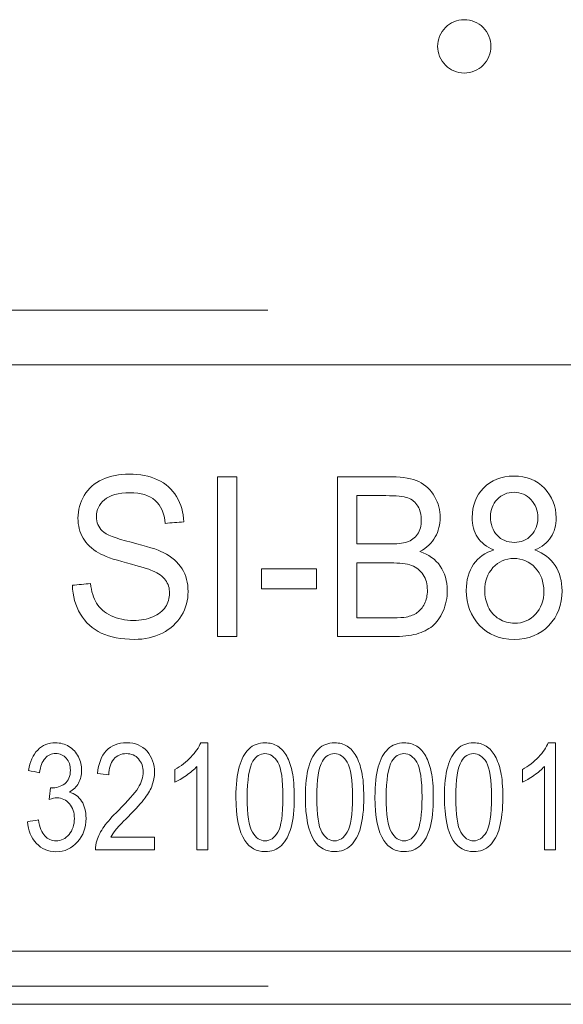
# Model space of a CAD drawing. Header units: inches. Extents: x 511 to 849, y 252 to 484.
# Tile 77 of 235: x 610.18 to 615.28, y 436.59 to 445.82. Entities that reach past the tile are written whole.
import ezdxf

# ---------------------------------------------------------------- set-up
doc = ezdxf.new("R2010")
doc.units = ezdxf.units.IN
doc.header["$MEASUREMENT"] = 0
doc.layers.add('1', color=7, linetype='Continuous')

# ---------------------------------------------------------------- blocks, each defined once
blk = doc.blocks.new('block 18')
at = {"layer": '1', "color": 155, "lineweight": 18, "true_color": 0x4c7299}
blk.add_lwpolyline([(628.7189, 442.5859), (590.7189, 442.5859)], dxfattribs=at)
blk = doc.blocks.new('block 37')
at = {"layer": '1', "color": 155, "lineweight": 18, "true_color": 0x4c7299}
blk.add_lwpolyline([(590.7189, 437.0859), (628.7189, 437.0859)], dxfattribs=at)
blk = doc.blocks.new('block 1191')
at = {"layer": '1', "color": 18, "lineweight": 13, "true_color": 0x4c0000}
blk.add_lwpolyline([(668.0568, 436.5859), (554.9353, 436.5859)], dxfattribs=at)
blk = doc.blocks.new('block 1196')
at = {"layer": '1', "color": 18, "lineweight": 13, "true_color": 0x4c0000}
blk.add_lwpolyline([(668.0568, 436.5859), (554.9353, 436.5859)], dxfattribs=at)
blk = doc.blocks.new('block 1226')
at = {"layer": '1', "color": 18, "lineweight": 13, "true_color": 0x4c0000}
blk.add_lwpolyline([(612.5082, 443.099), (606.3876, 443.099)], dxfattribs=at)
blk = doc.blocks.new('block 1227')
at = {"layer": '1', "color": 18, "lineweight": 13, "true_color": 0x4c0000}
blk.add_lwpolyline([(612.5097, 436.755), (606.3891, 436.755)], dxfattribs=at)
blk = doc.blocks.new('block 1237')
at = {"layer": '1', "color": 18, "lineweight": 13, "true_color": 0x4c0000}
blk.add_lwpolyline([(612.5097, 436.755), (606.3891, 436.755)], dxfattribs=at)
blk = doc.blocks.new('block 1242')
at = {"layer": '1', "color": 18, "lineweight": 13, "true_color": 0x4c0000}
blk.add_lwpolyline([(612.5082, 443.099), (606.3876, 443.099)], dxfattribs=at)
blk = doc.blocks.new('block 4245')
at = {"layer": '1', "color": 155, "lineweight": 18, "true_color": 0x4c7299}
blk.add_lwpolyline([(668.0568, 436.5859), (554.9353, 436.5859)], dxfattribs=at)
blk = doc.blocks.new('block 4270')
at = {"layer": '1', "color": 18, "lineweight": 13, "true_color": 0x4c0000}
blk.add_lwpolyline([(668.0568, 436.5859), (591.2629, 436.5859), (572.0644, 436.5859), (562.4652, 436.5859), (557.6656, 436.5859), (555.2658, 436.5859), (554.3193, 438.5828)], dxfattribs=at)
blk = doc.blocks.new('block 4301')
at = {"layer": '1', "color": 18, "lineweight": 13, "true_color": 0x4c0000}
blk.add_lwpolyline([(614.0995, 445.5742), (614.1006, 445.5979), (614.1041, 445.6219), (614.11, 445.6458), (614.1183, 445.6693), (614.1289, 445.692), (614.1419, 445.7135), (614.1568, 445.7336), (614.1736, 445.7519), (614.1918, 445.7683), (614.2112, 445.7825), (614.2314, 445.7946), (614.253, 445.8049), (614.2759, 445.8132), (614.2998, 445.8193), (614.3245, 445.8231), (614.3496, 445.8243), (614.3747, 445.8231), (614.3994, 445.8193), (614.4233, 445.8132), (614.4462, 445.8049), (614.4678, 445.7946), (614.488, 445.7825), (614.5074, 445.7683), (614.5256, 445.7519), (614.5424, 445.7336), (614.5573, 445.7135), (614.5703, 445.692), (614.5809, 445.6693), (614.5892, 445.6458), (614.5951, 445.6219), (614.5986, 445.5979), (614.5997, 445.5742), (614.5986, 445.5505), (614.5951, 445.5266), (614.5892, 445.5027), (614.5809, 445.4792), (614.5703, 445.4565), (614.5573, 445.435), (614.5424, 445.4149), (614.5256, 445.3966), (614.5074, 445.3802), (614.488, 445.3659), (614.4678, 445.3538), (614.4462, 445.3435), (614.4233, 445.3352), (614.3994, 445.3291), (614.3747, 445.3254), (614.3496, 445.3241), (614.3245, 445.3254), (614.2998, 445.3291), (614.2759, 445.3352), (614.253, 445.3435), (614.2314, 445.3538), (614.2112, 445.3659), (614.1918, 445.3802), (614.1736, 445.3966), (614.1568, 445.4149), (614.1419, 445.435), (614.1289, 445.4565), (614.1183, 445.4792), (614.11, 445.5027), (614.1041, 445.5266), (614.1006, 445.5505), (614.0995, 445.5742)], dxfattribs=at)
blk = doc.blocks.new('block 4371')
at = {"layer": '1', "color": 18, "lineweight": 13, "true_color": 0x4c0000}
blk.add_lwpolyline([(614.0995, 445.5742), (614.1006, 445.5979), (614.1041, 445.6219), (614.11, 445.6458), (614.1183, 445.6693), (614.1289, 445.692), (614.1419, 445.7135), (614.1568, 445.7336), (614.1736, 445.7519), (614.1918, 445.7683), (614.2112, 445.7825), (614.2314, 445.7946), (614.253, 445.8049), (614.2759, 445.8132), (614.2998, 445.8193), (614.3245, 445.8231), (614.3496, 445.8243), (614.3747, 445.8231), (614.3994, 445.8193), (614.4233, 445.8132), (614.4462, 445.8049), (614.4678, 445.7946), (614.488, 445.7825), (614.5074, 445.7683), (614.5256, 445.7519), (614.5424, 445.7336), (614.5573, 445.7135), (614.5703, 445.692), (614.5809, 445.6693), (614.5892, 445.6458), (614.5951, 445.6219), (614.5986, 445.5979), (614.5997, 445.5742), (614.5986, 445.5505), (614.5951, 445.5266), (614.5892, 445.5027), (614.5809, 445.4792), (614.5703, 445.4565), (614.5573, 445.435), (614.5424, 445.4149), (614.5256, 445.3966), (614.5074, 445.3802), (614.488, 445.3659), (614.4678, 445.3538), (614.4462, 445.3435), (614.4233, 445.3352), (614.3994, 445.3291), (614.3747, 445.3254), (614.3496, 445.3241), (614.3245, 445.3254), (614.2998, 445.3291), (614.2759, 445.3352), (614.253, 445.3435), (614.2314, 445.3538), (614.2112, 445.3659), (614.1918, 445.3802), (614.1736, 445.3966), (614.1568, 445.4149), (614.1419, 445.435), (614.1289, 445.4565), (614.1183, 445.4792), (614.11, 445.5027), (614.1041, 445.5266), (614.1006, 445.5505), (614.0995, 445.5742)], dxfattribs=at)
blk = doc.blocks.new('block 4448')
at = {"layer": '1', "color": 18, "lineweight": 13, "true_color": 0x4c0000}
blk.add_lwpolyline([(668.0568, 436.5859), (591.2629, 436.5859), (572.0644, 436.5859), (562.4652, 436.5859), (557.6656, 436.5859), (555.2658, 436.5859), (554.3193, 438.5828)], dxfattribs=at)
blk = doc.blocks.new('block 4615')
at = {"layer": '1', "color": 18, "lineweight": 13, "true_color": 0x4c0000}
blk.add_open_spline([(612.3678, 438.8662), (612.3321, 438.8052), (612.3143, 438.6927), (612.3143, 438.5287), (612.3143, 438.3645), (612.3304, 438.2552), (612.3626, 438.201), (612.3949, 438.1465), (612.4347, 438.1194), (612.4819, 438.1194), (612.5293, 438.1194), (612.569, 438.1465), (612.6012, 438.2013), (612.6333, 438.2558), (612.6497, 438.365), (612.6497, 438.5287), (612.6497, 438.6932), (612.6334, 438.8027), (612.6012, 438.8567), (612.5689, 438.9108), (612.5289, 438.938), (612.4808, 438.938), (612.4336, 438.938), (612.3958, 438.914), (612.3678, 438.8662)], degree=3, knots=[0, 0, 0, 0, 1, 1, 1, 2, 2, 2, 3, 3, 3, 4, 4, 4, 5, 5, 5, 6, 6, 6, 7, 7, 7, 8, 8, 8, 8], dxfattribs=at)
blk = doc.blocks.new('block 4616')
at = {"layer": '1', "color": 18, "lineweight": 13, "true_color": 0x4c0000}
blk.add_open_spline([(613.6714, 438.8662), (613.6357, 438.8052), (613.6179, 438.6927), (613.6179, 438.5287), (613.6179, 438.3645), (613.634, 438.2552), (613.6662, 438.201), (613.6986, 438.1465), (613.7383, 438.1194), (613.7855, 438.1194), (613.833, 438.1194), (613.8727, 438.1465), (613.9049, 438.2013), (613.9369, 438.2558), (613.9534, 438.365), (613.9534, 438.5287), (613.9534, 438.6932), (613.937, 438.8027), (613.9049, 438.8567), (613.8725, 438.9108), (613.8325, 438.938), (613.7844, 438.938), (613.7372, 438.938), (613.6995, 438.914), (613.6714, 438.8662)], degree=3, knots=[0, 0, 0, 0, 1, 1, 1, 2, 2, 2, 3, 3, 3, 4, 4, 4, 5, 5, 5, 6, 6, 6, 7, 7, 7, 8, 8, 8, 8], dxfattribs=at)
blk = doc.blocks.new('block 4618')
at = {"layer": '1', "color": 18, "lineweight": 13, "true_color": 0x4c0000}
blk.add_open_spline([(613.595, 438.1222), (613.5398, 438.2053), (613.5121, 438.3409), (613.5121, 438.5287), (613.5121, 438.6469), (613.5222, 438.7421), (613.5426, 438.8142), (613.5629, 438.8861), (613.5934, 438.9419), (613.6336, 438.981), (613.6738, 439.0202), (613.7246, 439.0396), (613.7855, 439.0396), (613.8306, 439.0396), (613.8701, 439.0288), (613.904, 439.0071), (613.9378, 438.9854), (613.966, 438.9544), (613.9881, 438.9137), (614.0102, 438.873), (614.0276, 438.8234), (614.0403, 438.7651), (614.053, 438.7065), (614.0592, 438.6277), (614.0592, 438.5287), (614.0592, 438.4113), (614.0491, 438.3166), (614.0289, 438.2445), (614.0087, 438.1723), (613.9783, 438.1168), (613.9381, 438.0774), (613.8979, 438.0379), (613.8469, 438.0183), (613.7855, 438.0183), (613.7046, 438.0183), (613.6411, 438.0529), (613.595, 438.1222)], degree=3, knots=[0, 0, 0, 0, 1, 1, 1, 2, 2, 2, 3, 3, 3, 4, 4, 4, 5, 5, 5, 6, 6, 6, 7, 7, 7, 8, 8, 8, 9, 9, 9, 10, 10, 10, 11, 11, 11, 12, 12, 12, 12], dxfattribs=at)
blk = doc.blocks.new('block 4626')
at = {"layer": '1', "color": 18, "lineweight": 13, "true_color": 0x4c0000}
blk.add_open_spline([(610.3368, 438.0962), (610.2882, 438.1486), (610.2603, 438.2163), (610.2534, 438.2995), (610.2878, 438.3049), (610.3221, 438.3104), (610.3565, 438.3159), (610.3683, 438.2463), (610.3884, 438.1961), (610.417, 438.1654), (610.4454, 438.1348), (610.4799, 438.1194), (610.5209, 438.1194), (610.5691, 438.1194), (610.6101, 438.1393), (610.6436, 438.1795), (610.6769, 438.2194), (610.6936, 438.269), (610.6936, 438.3281), (610.6936, 438.3844), (610.6782, 438.431), (610.6473, 438.4676), (610.6164, 438.5041), (610.5771, 438.5226), (610.5294, 438.5226), (610.5099, 438.5226), (610.4857, 438.518), (610.4567, 438.5087), (610.4605, 438.5447), (610.4643, 438.5807), (610.4681, 438.6167), (610.5286, 438.6152), (610.5681, 438.629), (610.6033, 438.6561), (610.6385, 438.6832), (610.6559, 438.7257), (610.6559, 438.7825), (610.6559, 438.8275), (610.643, 438.8646), (610.6174, 438.8943), (610.5919, 438.9239), (610.5588, 438.9385), (610.5185, 438.9385), (610.4784, 438.9385), (610.4451, 438.9237), (610.4183, 438.8935), (610.3917, 438.8636), (610.3745, 438.8185), (610.3668, 438.7584), (610.3324, 438.7658), (610.2981, 438.7731), (610.2637, 438.7804), (610.2764, 438.8625), (610.3049, 438.9265), (610.3496, 438.9718), (610.3942, 439.0171), (610.4498, 439.0396), (610.5161, 439.0396), (610.5621, 439.0396), (610.6041, 439.0278), (610.6428, 439.0045), (610.6813, 438.9813), (610.7106, 438.949), (610.7312, 438.9086), (610.7517, 438.8683), (610.7617, 438.8252), (610.7617, 438.7797), (610.7617, 438.7364), (610.752, 438.697), (610.7325, 438.6617), (610.7129, 438.6263), (610.6842, 438.598), (610.6462, 438.5771), (610.6958, 438.5635), (610.7342, 438.5351), (610.7617, 438.4921), (610.7891, 438.4491), (610.8029, 438.3954), (610.8029, 438.331), (610.8029, 438.2435), (610.7763, 438.1695), (610.7228, 438.1089), (610.6692, 438.0481), (610.6018, 438.0178), (610.5202, 438.0178), (610.4466, 438.0178), (610.3854, 438.0439), (610.3368, 438.0962)], degree=3, knots=[0, 0, 0, 0, 1, 1, 1, 2, 2, 2, 3, 3, 3, 4, 4, 4, 5, 5, 5, 6, 6, 6, 7, 7, 7, 8, 8, 8, 9, 9, 9, 10, 10, 10, 11, 11, 11, 12, 12, 12, 13, 13, 13, 14, 14, 14, 15, 15, 15, 16, 16, 16, 17, 17, 17, 18, 18, 18, 19, 19, 19, 20, 20, 20, 21, 21, 21, 22, 22, 22, 23, 23, 23, 24, 24, 24, 25, 25, 25, 26, 26, 26, 27, 27, 27, 28, 28, 28, 29, 29, 29, 29], dxfattribs=at)
blk = doc.blocks.new('block 4629')
at = {"layer": '1', "color": 18, "lineweight": 13, "true_color": 0x4c0000}
blk.add_open_spline([(614.3233, 438.8662), (614.2875, 438.8052), (614.2697, 438.6927), (614.2697, 438.5287), (614.2697, 438.3645), (614.2858, 438.2552), (614.318, 438.201), (614.3504, 438.1465), (614.3901, 438.1194), (614.4373, 438.1194), (614.4848, 438.1194), (614.5245, 438.1465), (614.5567, 438.2013), (614.5888, 438.2558), (614.6052, 438.365), (614.6052, 438.5287), (614.6052, 438.6932), (614.5889, 438.8027), (614.5567, 438.8567), (614.5244, 438.9108), (614.4843, 438.938), (614.4363, 438.938), (614.389, 438.938), (614.3513, 438.914), (614.3233, 438.8662)], degree=3, knots=[0, 0, 0, 0, 1, 1, 1, 2, 2, 2, 3, 3, 3, 4, 4, 4, 5, 5, 5, 6, 6, 6, 7, 7, 7, 8, 8, 8, 8], dxfattribs=at)
blk = doc.blocks.new('block 4631')
at = {"layer": '1', "color": 18, "lineweight": 13, "true_color": 0x4c0000}
blk.add_open_spline([(611.0347, 438.1534), (611.1718, 438.1534), (611.309, 438.1534), (611.4461, 438.1534), (611.4461, 438.1141), (611.4461, 438.0748), (611.4461, 438.0355), (611.2612, 438.0355), (611.0764, 438.0355), (610.8915, 438.0355), (610.8909, 438.0649), (610.8947, 438.0936), (610.9035, 438.1207), (610.9177, 438.1657), (610.9402, 438.21), (610.9714, 438.2537), (611.0025, 438.2974), (611.0475, 438.3478), (611.1061, 438.4051), (611.1974, 438.4944), (611.259, 438.565), (611.2911, 438.617), (611.3234, 438.669), (611.3392, 438.7183), (611.3392, 438.7646), (611.3392, 438.8134), (611.3246, 438.8544), (611.2954, 438.8879), (611.2664, 438.9212), (611.228, 438.938), (611.1813, 438.938), (611.1315, 438.938), (611.092, 438.9201), (611.0621, 438.8848), (611.0322, 438.8494), (611.0173, 438.8001), (611.0169, 438.7375), (610.9816, 438.7417), (610.9463, 438.746), (610.911, 438.7502), (610.9183, 438.8444), (610.9456, 438.9163), (610.9928, 438.9656), (611.0401, 439.0151), (611.1038, 439.0396), (611.1834, 439.0396), (611.2639, 439.0396), (611.3276, 439.013), (611.3746, 438.9598), (611.4216, 438.9065), (611.445, 438.8405), (611.445, 438.762), (611.445, 438.7218), (611.4382, 438.6824), (611.4244, 438.6438), (611.4107, 438.6052), (611.3879, 438.5645), (611.356, 438.5218), (611.3241, 438.4792), (611.2712, 438.4205), (611.1971, 438.3458), (611.1356, 438.2837), (611.0956, 438.2419), (611.0782, 438.2199), (611.0608, 438.1978), (611.046, 438.1757), (611.0347, 438.1534)], degree=3, knots=[0, 0, 0, 0, 1, 1, 1, 2, 2, 2, 3, 3, 3, 4, 4, 4, 5, 5, 5, 6, 6, 6, 7, 7, 7, 8, 8, 8, 9, 9, 9, 10, 10, 10, 11, 11, 11, 12, 12, 12, 13, 13, 13, 14, 14, 14, 15, 15, 15, 16, 16, 16, 17, 17, 17, 18, 18, 18, 19, 19, 19, 20, 20, 20, 21, 21, 21, 22, 22, 22, 22], dxfattribs=at)
blk = doc.blocks.new('block 4643')
at = {"layer": '1', "color": 18, "lineweight": 13, "true_color": 0x4c0000}
blk.add_open_spline([(615.2038, 439.0396), (615.2038, 438.7049), (615.2038, 438.3702), (615.2038, 438.0355), (615.1694, 438.0355), (615.1351, 438.0355), (615.1007, 438.0355), (615.1007, 438.2962), (615.1007, 438.557), (615.1007, 438.8178), (615.0759, 438.7896), (615.0434, 438.7615), (615.0031, 438.7334), (614.9626, 438.7051), (614.9267, 438.684), (614.8947, 438.6699), (614.8947, 438.7095), (614.8947, 438.749), (614.8947, 438.7886), (614.9522, 438.8208), (615.0027, 438.86), (615.0458, 438.9058), (615.089, 438.9516), (615.1194, 438.9963), (615.1372, 439.0396), (615.1594, 439.0396), (615.1816, 439.0396), (615.2038, 439.0396)], degree=3, knots=[0, 0, 0, 0, 1, 1, 1, 2, 2, 2, 3, 3, 3, 4, 4, 4, 5, 5, 5, 6, 6, 6, 7, 7, 7, 8, 8, 8, 9, 9, 9, 9], dxfattribs=at)
blk = doc.blocks.new('block 4645')
at = {"layer": '1', "color": 18, "lineweight": 13, "true_color": 0x4c0000}
blk.add_open_spline([(613.0196, 438.8662), (612.9839, 438.8052), (612.9661, 438.6927), (612.9661, 438.5287), (612.9661, 438.3645), (612.9822, 438.2552), (613.0144, 438.201), (613.0467, 438.1465), (613.0865, 438.1194), (613.1337, 438.1194), (613.1811, 438.1194), (613.2208, 438.1465), (613.253, 438.2013), (613.2851, 438.2558), (613.3015, 438.365), (613.3015, 438.5287), (613.3015, 438.6932), (613.2852, 438.8027), (613.253, 438.8567), (613.2207, 438.9108), (613.1807, 438.938), (613.1326, 438.938), (613.0854, 438.938), (613.0476, 438.914), (613.0196, 438.8662)], degree=3, knots=[0, 0, 0, 0, 1, 1, 1, 2, 2, 2, 3, 3, 3, 4, 4, 4, 5, 5, 5, 6, 6, 6, 7, 7, 7, 8, 8, 8, 8], dxfattribs=at)
blk = doc.blocks.new('block 4651')
at = {"layer": '1', "color": 18, "lineweight": 13, "true_color": 0x4c0000}
blk.add_open_spline([(612.2914, 438.1222), (612.2361, 438.2053), (612.2085, 438.3409), (612.2085, 438.5287), (612.2085, 438.6469), (612.2185, 438.7421), (612.2389, 438.8142), (612.2593, 438.8861), (612.2898, 438.9419), (612.3299, 438.981), (612.3702, 439.0202), (612.4209, 439.0396), (612.4819, 439.0396), (612.527, 439.0396), (612.5664, 439.0288), (612.6004, 439.0071), (612.6342, 438.9854), (612.6624, 438.9544), (612.6845, 438.9137), (612.7066, 438.873), (612.724, 438.8234), (612.7366, 438.7651), (612.7494, 438.7065), (612.7555, 438.6277), (612.7555, 438.5287), (612.7555, 438.4113), (612.7454, 438.3166), (612.7253, 438.2445), (612.7051, 438.1723), (612.6746, 438.1168), (612.6345, 438.0774), (612.5942, 438.0379), (612.5433, 438.0183), (612.4819, 438.0183), (612.401, 438.0183), (612.3374, 438.0529), (612.2914, 438.1222)], degree=3, knots=[0, 0, 0, 0, 1, 1, 1, 2, 2, 2, 3, 3, 3, 4, 4, 4, 5, 5, 5, 6, 6, 6, 7, 7, 7, 8, 8, 8, 9, 9, 9, 10, 10, 10, 11, 11, 11, 12, 12, 12, 12], dxfattribs=at)
blk = doc.blocks.new('block 4654')
at = {"layer": '1', "color": 18, "lineweight": 13, "true_color": 0x4c0000}
blk.add_open_spline([(614.2468, 438.1222), (614.1916, 438.2053), (614.1639, 438.3409), (614.1639, 438.5287), (614.1639, 438.6469), (614.174, 438.7421), (614.1944, 438.8142), (614.2147, 438.8861), (614.2453, 438.9419), (614.2854, 438.981), (614.3256, 439.0202), (614.3764, 439.0396), (614.4373, 439.0396), (614.4824, 439.0396), (614.5219, 439.0288), (614.5558, 439.0071), (614.5896, 438.9854), (614.6178, 438.9544), (614.6399, 438.9137), (614.6621, 438.873), (614.6794, 438.8234), (614.6921, 438.7651), (614.7048, 438.7065), (614.711, 438.6277), (614.711, 438.5287), (614.711, 438.4113), (614.7009, 438.3166), (614.6807, 438.2445), (614.6605, 438.1723), (614.6301, 438.1168), (614.5899, 438.0774), (614.5497, 438.0379), (614.4987, 438.0183), (614.4373, 438.0183), (614.3564, 438.0183), (614.2929, 438.0529), (614.2468, 438.1222)], degree=3, knots=[0, 0, 0, 0, 1, 1, 1, 2, 2, 2, 3, 3, 3, 4, 4, 4, 5, 5, 5, 6, 6, 6, 7, 7, 7, 8, 8, 8, 9, 9, 9, 10, 10, 10, 11, 11, 11, 12, 12, 12, 12], dxfattribs=at)
blk = doc.blocks.new('block 4656')
at = {"layer": '1', "color": 18, "lineweight": 13, "true_color": 0x4c0000}
blk.add_open_spline([(610.4681, 438.6167), (610.4749, 438.6157), (610.4805, 438.6152), (610.4848, 438.6152)], degree=3, dxfattribs=at)
blk = doc.blocks.new('block 4659')
at = {"layer": '1', "color": 18, "lineweight": 13, "true_color": 0x4c0000}
blk.add_open_spline([(611.9447, 439.0396), (611.9447, 438.7049), (611.9447, 438.3702), (611.9447, 438.0355), (611.9103, 438.0355), (611.876, 438.0355), (611.8417, 438.0355), (611.8417, 438.2962), (611.8417, 438.557), (611.8417, 438.8178), (611.8168, 438.7896), (611.7844, 438.7615), (611.744, 438.7334), (611.7035, 438.7051), (611.6676, 438.684), (611.6356, 438.6699), (611.6356, 438.7095), (611.6356, 438.749), (611.6356, 438.7886), (611.6931, 438.8208), (611.7436, 438.86), (611.7867, 438.9058), (611.8299, 438.9516), (611.8603, 438.9963), (611.8781, 439.0396), (611.9003, 439.0396), (611.9225, 439.0396), (611.9447, 439.0396)], degree=3, knots=[0, 0, 0, 0, 1, 1, 1, 2, 2, 2, 3, 3, 3, 4, 4, 4, 5, 5, 5, 6, 6, 6, 7, 7, 7, 8, 8, 8, 9, 9, 9, 9], dxfattribs=at)
blk = doc.blocks.new('block 4662')
at = {"layer": '1', "color": 18, "lineweight": 13, "true_color": 0x4c0000}
blk.add_open_spline([(612.9432, 438.1222), (612.888, 438.2053), (612.8603, 438.3409), (612.8603, 438.5287), (612.8603, 438.6469), (612.8704, 438.7421), (612.8907, 438.8142), (612.9111, 438.8861), (612.9416, 438.9419), (612.9817, 438.981), (613.022, 439.0202), (613.0728, 439.0396), (613.1337, 439.0396), (613.1788, 439.0396), (613.2183, 439.0288), (613.2522, 439.0071), (613.286, 438.9854), (613.3142, 438.9544), (613.3363, 438.9137), (613.3584, 438.873), (613.3758, 438.8234), (613.3885, 438.7651), (613.4012, 438.7065), (613.4074, 438.6277), (613.4074, 438.5287), (613.4074, 438.4113), (613.3973, 438.3166), (613.3771, 438.2445), (613.3569, 438.1723), (613.3264, 438.1168), (613.2863, 438.0774), (613.2461, 438.0379), (613.1951, 438.0183), (613.1337, 438.0183), (613.0528, 438.0183), (612.9893, 438.0529), (612.9432, 438.1222)], degree=3, knots=[0, 0, 0, 0, 1, 1, 1, 2, 2, 2, 3, 3, 3, 4, 4, 4, 5, 5, 5, 6, 6, 6, 7, 7, 7, 8, 8, 8, 9, 9, 9, 10, 10, 10, 11, 11, 11, 12, 12, 12, 12], dxfattribs=at)
blk = doc.blocks.new('block 4681')
at = {"layer": '1', "color": 18, "lineweight": 13, "true_color": 0x4c0000}
blk.add_open_spline([(614.4364, 440.7144), (614.4814, 440.7803), (614.5452, 440.8252), (614.6282, 440.849), (614.5588, 440.877), (614.5076, 440.9169), (614.4741, 440.9687), (614.4406, 441.0205), (614.4239, 441.0827), (614.4239, 441.1548), (614.4239, 441.2638), (614.4594, 441.3559), (614.5306, 441.43), (614.602, 441.5044), (614.6969, 441.5416), (614.815, 441.5416), (614.9343, 441.5416), (615.0298, 441.5036), (615.1023, 441.4277), (615.175, 441.3515), (615.2111, 441.2588), (615.2111, 441.1498), (615.2111, 441.08), (615.1947, 441.0197), (615.1616, 440.9679), (615.1285, 440.9163), (615.0779, 440.877), (615.0103, 440.849), (615.0939, 440.8191), (615.1577, 440.7703), (615.2013, 440.7036), (615.245, 440.6366), (615.2668, 440.557), (615.2668, 440.4641), (615.2668, 440.3359), (615.2257, 440.2281), (615.1434, 440.141), (615.0608, 440.0535), (614.9524, 440.0098), (614.8178, 440.0098), (614.6833, 440.0098), (614.5748, 440.0535), (614.4926, 440.1414), (614.4105, 440.2291), (614.3688, 440.3382), (614.3688, 440.4695), (614.3688, 440.5669), (614.3915, 440.6487), (614.4364, 440.7144)], degree=3, knots=[0, 0, 0, 0, 1, 1, 1, 2, 2, 2, 3, 3, 3, 4, 4, 4, 5, 5, 5, 6, 6, 6, 7, 7, 7, 8, 8, 8, 9, 9, 9, 10, 10, 10, 11, 11, 11, 12, 12, 12, 13, 13, 13, 14, 14, 14, 15, 15, 15, 16, 16, 16, 16], dxfattribs=at)
blk = doc.blocks.new('block 4682')
at = {"layer": '1', "color": 18, "lineweight": 13, "true_color": 0x4c0000}
blk.add_open_spline([(614.658, 441.3227), (614.616, 441.2776), (614.5947, 441.2239), (614.5947, 441.161), (614.5947, 441.09), (614.6156, 441.032), (614.6571, 440.9871), (614.6988, 440.942), (614.7526, 440.9196), (614.8189, 440.9196), (614.8834, 440.9196), (614.936, 440.9419), (614.9775, 440.9864), (615.019, 441.0309), (615.0392, 441.0857), (615.0392, 441.1506), (615.0392, 441.2181), (615.0179, 441.2749), (614.9754, 441.321), (614.933, 441.3669), (614.8802, 441.39), (614.8171, 441.39), (614.753, 441.39), (614.7, 441.3678), (614.658, 441.3227)], degree=3, knots=[0, 0, 0, 0, 1, 1, 1, 2, 2, 2, 3, 3, 3, 4, 4, 4, 5, 5, 5, 6, 6, 6, 7, 7, 7, 8, 8, 8, 8], dxfattribs=at)
blk = doc.blocks.new('block 4683')
at = {"layer": '1', "color": 18, "lineweight": 13, "true_color": 0x4c0000}
blk.add_open_spline([(614.6186, 440.683), (614.5668, 440.6257), (614.541, 440.5543), (614.541, 440.4683), (614.541, 440.4158), (614.5522, 440.3647), (614.5748, 440.316), (614.5976, 440.2669), (614.631, 440.2285), (614.6756, 440.2016), (614.7202, 440.1748), (614.7683, 440.1613), (614.8199, 440.1613), (614.8997, 440.1613), (614.9656, 440.1897), (615.0179, 440.2461), (615.0703, 440.3026), (615.096, 440.3747), (615.096, 440.4622), (615.096, 440.5508), (615.0692, 440.6241), (615.0155, 440.6821), (614.9618, 440.74), (614.8949, 440.7692), (614.8143, 440.7692), (614.7356, 440.7692), (614.6704, 440.7404), (614.6186, 440.683)], degree=3, knots=[0, 0, 0, 0, 1, 1, 1, 2, 2, 2, 3, 3, 3, 4, 4, 4, 5, 5, 5, 6, 6, 6, 7, 7, 7, 8, 8, 8, 9, 9, 9, 9], dxfattribs=at)
blk = doc.blocks.new('block 4684')
at = {"layer": '1', "color": 18, "lineweight": 13, "true_color": 0x4c0000}
blk.add_open_spline([(613.6813, 440.0355), (613.5081, 440.0355), (613.3348, 440.0355), (613.1616, 440.0355), (613.1616, 440.5355), (613.1616, 441.0355), (613.1616, 441.5355), (613.332, 441.5355), (613.5025, 441.5355), (613.673, 441.5355), (613.7769, 441.5355), (613.8605, 441.5201), (613.9233, 441.4898), (613.9863, 441.4594), (614.0355, 441.4127), (614.0711, 441.3498), (614.1067, 441.2868), (614.1244, 441.2208), (614.1244, 441.1518), (614.1244, 441.0877), (614.1087, 441.0274), (614.077, 440.9706), (614.0454, 440.914), (613.9979, 440.8682), (613.9341, 440.8336), (614.0164, 440.8068), (614.0798, 440.7615), (614.1241, 440.6974), (614.1684, 440.6333), (614.1907, 440.5577), (614.1907, 440.4702), (614.1907, 440.4), (614.1771, 440.3348), (614.1502, 440.2745), (614.1232, 440.214), (614.0899, 440.1675), (614.0502, 440.1349), (614.0102, 440.1021), (613.9609, 440.0773), (613.901, 440.0604), (613.8414, 440.0437), (613.7678, 440.0355), (613.6813, 440.0355)], degree=3, knots=[0, 0, 0, 0, 1, 1, 1, 2, 2, 2, 3, 3, 3, 4, 4, 4, 5, 5, 5, 6, 6, 6, 7, 7, 7, 8, 8, 8, 9, 9, 9, 10, 10, 10, 11, 11, 11, 12, 12, 12, 13, 13, 13, 14, 14, 14, 14], dxfattribs=at)
blk = doc.blocks.new('block 4685')
at = {"layer": '1', "color": 18, "lineweight": 13, "true_color": 0x4c0000}
blk.add_open_spline([(613.3418, 441.3586), (613.3418, 441.2074), (613.3418, 441.0562), (613.3418, 440.905), (613.4401, 440.905), (613.5384, 440.905), (613.6367, 440.905), (613.7166, 440.905), (613.7737, 440.9112), (613.8086, 440.9227), (613.8542, 440.9377), (613.8891, 440.9626), (613.9121, 440.9971), (613.9354, 441.0321), (613.947, 441.0758), (613.947, 441.1283), (613.947, 441.1778), (613.9362, 441.222), (613.9146, 441.2596), (613.8928, 441.2975), (613.8619, 441.3237), (613.8215, 441.3375), (613.7814, 441.3512), (613.712, 441.3586), (613.6144, 441.3586), (613.5235, 441.3586), (613.4327, 441.3586), (613.3418, 441.3586)], degree=3, knots=[0, 0, 0, 0, 1, 1, 1, 2, 2, 2, 3, 3, 3, 4, 4, 4, 5, 5, 5, 6, 6, 6, 7, 7, 7, 8, 8, 8, 9, 9, 9, 9], dxfattribs=at)
blk = doc.blocks.new('block 4686')
at = {"layer": '1', "color": 18, "lineweight": 13, "true_color": 0x4c0000}
blk.add_open_spline([(613.3418, 440.7281), (613.3418, 440.5562), (613.3418, 440.3843), (613.3418, 440.2124), (613.455, 440.2124), (613.5682, 440.2124), (613.6813, 440.2124), (613.7396, 440.2124), (613.7803, 440.2147), (613.8041, 440.2197), (613.8455, 440.2277), (613.8801, 440.2415), (613.9079, 440.2607), (613.9358, 440.2795), (613.9588, 440.3075), (613.977, 440.344), (613.995, 440.3803), (614.0038, 440.4227), (614.0038, 440.4702), (614.0038, 440.5263), (613.9909, 440.575), (613.9648, 440.6161), (613.9384, 440.6574), (613.9027, 440.6863), (613.8563, 440.7032), (613.8104, 440.7199), (613.7437, 440.7281), (613.6569, 440.7281), (613.5519, 440.7281), (613.4468, 440.7281), (613.3418, 440.7281)], degree=3, knots=[0, 0, 0, 0, 1, 1, 1, 2, 2, 2, 3, 3, 3, 4, 4, 4, 5, 5, 5, 6, 6, 6, 7, 7, 7, 8, 8, 8, 9, 9, 9, 10, 10, 10, 10], dxfattribs=at)
blk = doc.blocks.new('block 4687')
at = {"layer": '1', "color": 18, "lineweight": 13, "true_color": 0x4c0000}
blk.add_open_spline([(612.9625, 440.4856), (612.7911, 440.4856), (612.6197, 440.4856), (612.4483, 440.4856), (612.4483, 440.5474), (612.4483, 440.6092), (612.4483, 440.6709), (612.6197, 440.6709), (612.7911, 440.6709), (612.9625, 440.6709), (612.9625, 440.6092), (612.9625, 440.5474), (612.9625, 440.4856)], degree=3, knots=[0, 0, 0, 0, 1, 1, 1, 2, 2, 2, 3, 3, 3, 4, 4, 4, 4], dxfattribs=at)
blk = doc.blocks.new('block 4688')
at = {"layer": '1', "color": 18, "lineweight": 13, "true_color": 0x4c0000}
blk.add_open_spline([(612.2172, 440.0355), (612.157, 440.0355), (612.0968, 440.0355), (612.0366, 440.0355), (612.0366, 440.5355), (612.0366, 441.0355), (612.0366, 441.5355), (612.0968, 441.5355), (612.157, 441.5355), (612.2172, 441.5355), (612.2172, 441.0355), (612.2172, 440.5355), (612.2172, 440.0355)], degree=3, knots=[0, 0, 0, 0, 1, 1, 1, 2, 2, 2, 3, 3, 3, 4, 4, 4, 4], dxfattribs=at)
blk = doc.blocks.new('block 4689')
at = {"layer": '1', "color": 18, "lineweight": 13, "true_color": 0x4c0000}
blk.add_open_spline([(610.7498, 440.2477), (610.7024, 440.3271), (610.6773, 440.4169), (610.6749, 440.5174), (610.7316, 440.5229), (610.7883, 440.5284), (610.845, 440.5339), (610.853, 440.4587), (610.8719, 440.397), (610.9015, 440.349), (610.931, 440.3012), (610.9764, 440.2619), (611.0385, 440.2323), (611.1005, 440.2028), (611.1703, 440.1878), (611.2477, 440.1878), (611.3163, 440.1878), (611.377, 440.1993), (611.43, 440.2216), (611.4828, 440.2438), (611.5217, 440.2749), (611.5475, 440.3145), (611.5731, 440.3537), (611.5862, 440.3962), (611.5862, 440.4426), (611.5862, 440.4898), (611.5736, 440.5309), (611.5489, 440.5658), (611.5239, 440.601), (611.483, 440.6306), (611.4262, 440.6544), (611.3896, 440.6702), (611.3087, 440.6947), (611.1835, 440.7277), (611.0584, 440.7607), (610.9705, 440.7918), (610.9203, 440.8214), (610.8557, 440.8594), (610.807, 440.9054), (610.7749, 440.961), (610.7429, 441.0167), (610.7272, 441.0788), (610.7272, 441.1475), (610.7272, 441.2235), (610.7467, 441.2941), (610.7858, 441.3601), (610.8246, 441.4258), (610.8816, 441.4756), (610.9566, 441.5098), (611.0315, 441.5439), (611.1148, 441.5612), (611.2069, 441.5612), (611.3076, 441.5612), (611.3969, 441.5432), (611.4739, 441.5075), (611.5514, 441.4716), (611.6106, 441.4188), (611.6521, 441.3494), (611.6937, 441.2796), (611.7159, 441.2009), (611.719, 441.113), (611.6614, 441.1081), (611.6037, 441.1033), (611.5461, 441.0984), (611.5367, 441.1932), (611.5053, 441.265), (611.4516, 441.3133), (611.3977, 441.3618), (611.3188, 441.3862), (611.2142, 441.3862), (611.1051, 441.3862), (611.0256, 441.364), (610.9757, 441.3202), (610.9257, 441.2763), (610.9008, 441.2231), (610.9008, 441.161), (610.9008, 441.1072), (610.9186, 441.0627), (610.9538, 441.0278), (610.9886, 440.9933), (611.0793, 440.9576), (611.2257, 440.9211), (611.3724, 440.8846), (611.4729, 440.8528), (611.5276, 440.8252), (611.6067, 440.7853), (611.6653, 440.7343), (611.7033, 440.6725), (611.7412, 440.6108), (611.7598, 440.5397), (611.7598, 440.4591), (611.7598, 440.3793), (611.7392, 440.3041), (611.6977, 440.2335), (611.6562, 440.1627), (611.5963, 440.108), (611.5185, 440.0689), (611.4406, 440.0296), (611.3533, 440.0098), (611.256, 440.0098), (611.1326, 440.0098), (611.0294, 440.0297), (610.9461, 440.0692), (610.8628, 440.1088), (610.7973, 440.1683), (610.7498, 440.2477)], degree=3, knots=[0, 0, 0, 0, 1, 1, 1, 2, 2, 2, 3, 3, 3, 4, 4, 4, 5, 5, 5, 6, 6, 6, 7, 7, 7, 8, 8, 8, 9, 9, 9, 10, 10, 10, 11, 11, 11, 12, 12, 12, 13, 13, 13, 14, 14, 14, 15, 15, 15, 16, 16, 16, 17, 17, 17, 18, 18, 18, 19, 19, 19, 20, 20, 20, 21, 21, 21, 22, 22, 22, 23, 23, 23, 24, 24, 24, 25, 25, 25, 26, 26, 26, 27, 27, 27, 28, 28, 28, 29, 29, 29, 30, 30, 30, 31, 31, 31, 32, 32, 32, 33, 33, 33, 34, 34, 34, 35, 35, 35, 35], dxfattribs=at)

msp = doc.modelspace()

# ---------------------------------------------------------------- block references
at = {"layer": '1'}
for name in ['block 4270', 'block 4448', 'block 4301', 'block 4371', 'block 1226', 'block 1242', 'block 18', 'block 4689', 'block 4688', 'block 4684', 'block 4681', 'block 4685', 'block 4682', 'block 4683', 'block 4686', 'block 4687', 'block 4626', 'block 4631', 'block 4659', 'block 4651', 'block 4662', 'block 4618', 'block 4654', 'block 4643', 'block 4615', 'block 4645', 'block 4616', 'block 4629', 'block 4656', 'block 37', 'block 1227', 'block 1237', 'block 1191', 'block 1196', 'block 4245']:
    msp.add_blockref(name, (0, 0), dxfattribs=at)

doc.saveas('drawing.dxf')
